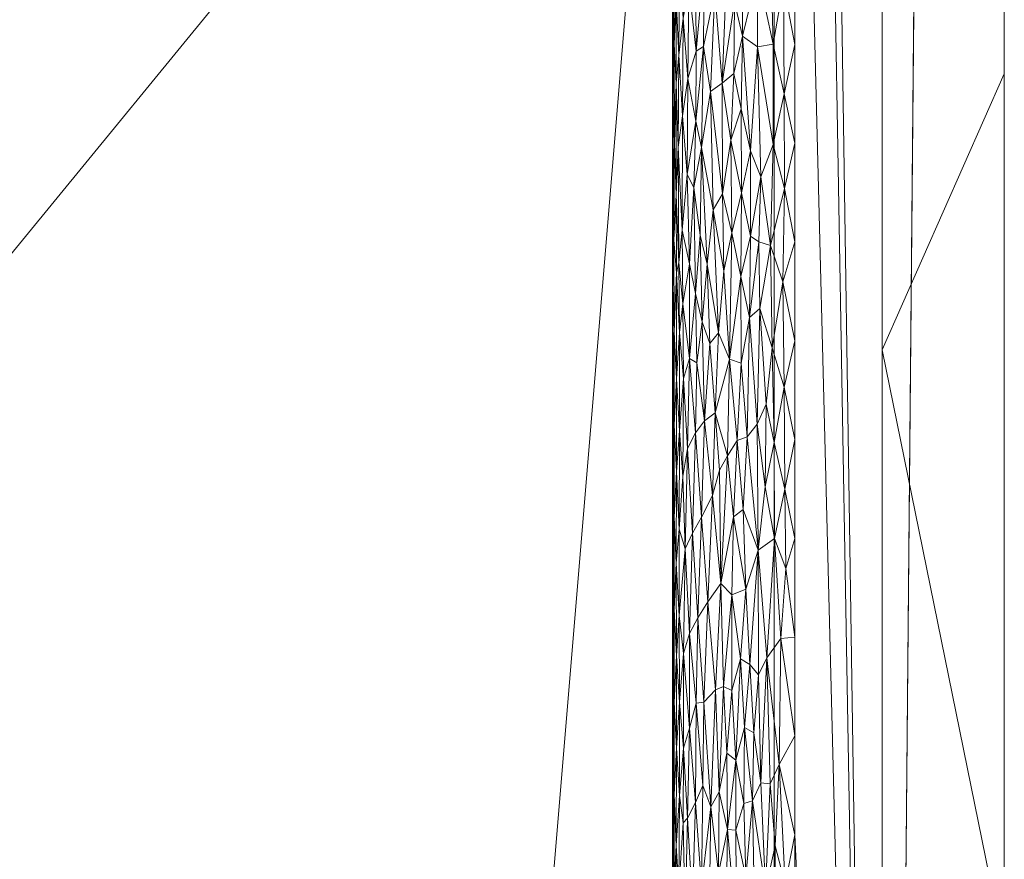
# Model space of a CAD drawing. Header units: millimetres. Extents: x -300 to 300, y 0 to 450.
# Tile 187 of 256: x 284 to 300, y 50 to 64. Entities that reach past the tile are written whole.
import ezdxf

# ---------------------------------------------------------------- set-up
doc = ezdxf.new("R2010")
doc.units = ezdxf.units.MM
doc.layers.add('A-GENM', color=13, linetype='Continuous')

# ---------------------------------------------------------------- blocks, each defined once
blk = doc.blocks.new('MODEL_CCAS0420-1080410R0 - MODEL_CCAS0420-1080410R0-453240-Preview')
at = {"layer": 'A-GENM', "lineweight": 9}
mesh = blk.add_polyface(dxfattribs=at)
corners = [(-296.159, -20, -110), (-295.657, -15.55, -110), (-294.177, -11.323, -110), (-291.793, -7.531, -110), (-288.625, -4.364, -110), (-284.831, -1.981, -110), (-280.602, -0.502, -110), (-276.147, 0, -110), (276.147, 0, -110), (280.596, -0.501, -110), (284.825, -1.978, -110), (288.619, -4.359, -110), (291.788, -7.525, -110), (294.174, -11.316, -110), (295.656, -15.545, -110), (296.159, -20, -110), (296.159, -426.171, -110), (295.658, -430.617, -110), (294.182, -434.842, -110), (291.802, -438.632, -110), (288.638, -441.797, -110), (284.848, -444.179, -110), (280.622, -445.657, -110), (276.171, -446.159, -110), (-276.171, -446.159, -110), (-280.617, -445.658, -110), (-284.842, -444.182, -110), (-288.632, -441.802, -110), (-291.797, -438.638, -110), (-294.179, -434.848, -110), (-295.657, -430.622, -110), (-296.159, -426.171, -110)]
mesh.append_faces([[corners[k] for k in face] for face in [(15, 12, 13, 14)]], dxfattribs={"vtx0": -1})
mesh.append_faces([[corners[k] for k in face] for face in [(16, 8, 15)]], dxfattribs={"vtx0": -1, "vtx1": -1})
mesh.append_faces([[corners[k] for k in face] for face in [(24, 31, 7, 8)]], dxfattribs={"vtx0": -1, "vtx1": -1, "vtx3": -1})
mesh.append_faces([[corners[k] for k in face] for face in [(31, 24, 25, 30), (18, 21, 22, 17), (17, 22, 23, 16)]], dxfattribs={"vtx0": -1, "vtx2": -1})
mesh.append_faces([[corners[k] for k in face] for face in [(0, 3, 4, 5), (0, 5, 6, 7)]], dxfattribs={"vtx0": -1, "vtx3": -1})
mesh.append_faces([[corners[k] for k in face] for face in [(28, 29, 27)]], dxfattribs={"vtx1": -1})
mesh.append_faces([[corners[k] for k in face] for face in [(25, 26, 30), (11, 12, 15, 10), (9, 10, 15, 8), (31, 0, 7)]], dxfattribs={"vtx1": -1, "vtx2": -1})
mesh.append_faces([[corners[k] for k in face] for face in [(23, 24, 8, 16)]], dxfattribs={"vtx1": -1, "vtx2": -1, "vtx3": -1})
mesh.append_faces([[corners[k] for k in face] for face in [(26, 27, 29, 30)]], dxfattribs={"vtx1": -1, "vtx3": -1})
mesh.append_faces([[corners[k] for k in face] for face in [(19, 20, 21, 18)]], dxfattribs={"vtx2": -1})
mesh.append_faces([[corners[k] for k in face] for face in [(0, 1, 2, 3)]], dxfattribs={"vtx3": -1})
mesh = blk.add_polyface(dxfattribs=at)
corners = [(-279.918, -2), (-292.651, -7.27), (-297.929, -20), (-297.929, -224.97), (-297.929, -429.94), (-292.661, -442.661), (-279.94, -447.929), (0, -447.929), (279.94, -447.929), (292.661, -442.661), (297.929, -429.94), (297.929, -224.97), (297.929, -20), (292.651, -7.27), (279.918, -2), (0, -2), (0, -3.5), (13.257, -3.5), (26.515, -3.5), (39.772, -3.5), (53.029, -3.5), (66.287, -3.5), (79.544, -3.5), (92.801, -3.5), (106.059, -3.5), (119.316, -3.5), (132.573, -3.5), (145.831, -3.5), (159.088, -3.5), (172.345, -3.5), (185.603, -3.5), (198.86, -3.5), (212.117, -3.5), (225.375, -3.5), (238.632, -3.5), (251.889, -3.5), (265.147, -3.5), (278.404, -3.5), (291.028, -7.487), (296.497, -19.511), (296.5, -32.769), (296.5, -46.026), (296.5, -59.283), (296.5, -72.541), (296.5, -85.798), (296.5, -99.055), (296.5, -112.313), (296.5, -125.57), (296.5, -138.827), (296.5, -152.085), (296.5, -165.342), (296.5, -178.599), (296.5, -191.857), (296.5, -205.114), (296.5, -218.371), (296.5, -231.629), (296.5, -244.886), (296.5, -258.143), (296.499, -271.401), (296.499, -284.658), (296.499, -297.915), (296.499, -311.173), (296.499, -324.43), (296.499, -337.687), (296.5, -350.945), (296.5, -364.202), (296.5, -377.459), (296.5, -390.717), (296.5, -403.974), (296.5, -417.231), (296.497, -430.489), (291.028, -442.513), (278.404, -446.5), (265.147, -446.5), (251.889, -446.5), (238.632, -446.5), (225.375, -446.5), (212.117, -446.5), (198.86, -446.5), (185.603, -446.5), (172.345, -446.5), (159.088, -446.5), (145.831, -446.5), (132.573, -446.5), (119.316, -446.5), (106.059, -446.5), (92.801, -446.5), (79.544, -446.5), (66.287, -446.5), (53.029, -446.5), (39.772, -446.5), (26.515, -446.5), (13.257, -446.5), (0, -446.5), (-12.926, -446.5), (-25.852, -446.5), (-38.777, -446.5), (-51.703, -446.5), (-64.629, -446.5), (-77.555, -446.5), (-90.48, -446.5), (-103.406, -446.5), (-116.332, -446.5), (-129.258, -446.5), (-142.183, -446.5), (-155.109, -446.5), (-168.035, -446.5), (-180.961, -446.5), (-193.887, -446.5), (-206.812, -446.5), (-219.738, -446.5), (-232.664, -446.5), (-245.59, -446.5), (-258.515, -446.5), (-271.441, -446.5), (-284.356, -445.968), (-294.544, -438.124), (-296.5, -425.35), (-296.5, -412.424), (-296.5, -399.498), (-296.5, -386.572), (-296.5, -373.646), (-296.5, -360.721), (-296.5, -347.795), (-296.499, -334.869), (-296.499, -321.943), (-296.499, -309.018), (-296.499, -296.092), (-296.499, -283.166), (-296.499, -270.24), (-296.5, -257.315), (-296.5, -244.389), (-296.5, -231.463), (-296.5, -218.537), (-296.5, -205.611), (-296.5, -192.686), (-296.5, -179.76), (-296.5, -166.834), (-296.5, -153.908), (-296.5, -140.983), (-296.5, -128.057), (-296.5, -115.131), (-296.5, -102.205), (-296.5, -89.28), (-296.5, -76.354), (-296.5, -63.428), (-296.5, -50.502), (-296.5, -37.576), (-296.5, -24.651), (-294.544, -11.876), (-284.356, -4.032), (-271.441, -3.5), (-258.515, -3.5), (-245.59, -3.5), (-232.664, -3.5), (-219.738, -3.5), (-206.812, -3.5), (-193.887, -3.5), (-180.961, -3.5), (-168.035, -3.5), (-155.109, -3.5), (-142.183, -3.5), (-129.258, -3.5), (-116.332, -3.5), (-103.406, -3.5), (-90.48, -3.5), (-77.555, -3.5), (-64.629, -3.5), (-51.703, -3.5), (-38.777, -3.5), (-25.852, -3.5), (-12.926, -3.5), (-294.538, -438.129), (-294.547, -438.108)]
mesh.append_faces([[corners[k] for k in face] for face in [(116, 172, 173)]])
mesh.append_faces([[corners[k] for k in face] for face in [(118, 4, 117), (6, 115, 5), (115, 6, 114), (7, 104, 6), (1, 150, 0), (151, 0, 150)]], dxfattribs={"vtx0": -1, "vtx1": -1})
mesh.append_faces([[corners[k] for k in face] for face in [(4, 124, 125), (7, 99, 100), (2, 148, 149), (149, 1, 2), (2, 141, 142), (0, 151, 152), (0, 160, 161, 15), (15, 165, 166), (15, 170, 171), (8, 81, 82, 7), (8, 72, 73), (11, 61, 62, 10), (12, 46, 47, 11), (38, 13, 14, 37), (13, 38, 39, 12)]], dxfattribs={"vtx0": -1, "vtx2": -1})
mesh.append_faces([[corners[k] for k in face] for face in [(4, 118, 119, 120), (4, 120, 121, 122), (3, 128, 129, 130), (3, 130, 131, 132), (3, 138, 139, 140), (0, 154, 155, 156), (0, 156, 157, 158), (15, 161, 162, 163), (15, 163, 164, 165), (8, 73, 74, 75), (7, 86, 87, 88), (7, 83, 84, 85), (10, 68, 69, 70), (11, 55, 56, 57), (14, 28, 29, 30), (14, 32, 33, 34), (15, 19, 20, 21), (12, 44, 45, 46), (11, 49, 50, 51), (11, 47, 48, 49), (12, 39, 40, 41)]], dxfattribs={"vtx0": -1, "vtx3": -1})
mesh.append_faces([[corners[k] for k in face] for face in [(123, 124, 4, 122), (127, 128, 3, 126), (113, 114, 6, 112), (111, 112, 6, 110), (109, 110, 6, 108), (107, 108, 6, 106), (96, 97, 7, 95), (105, 106, 6, 104), (103, 104, 7, 102), (101, 102, 7, 100), (98, 99, 7, 97), (94, 95, 7, 93), (135, 136, 3, 134), (137, 138, 3, 136), (133, 134, 3, 132), (145, 146, 2, 144), (147, 148, 2, 146), (143, 144, 2, 142), (149, 150, 1), (153, 154, 0, 152), (159, 160, 0, 158), (169, 170, 15, 168), (167, 168, 15, 166), (78, 79, 8, 77), (80, 81, 8, 79), (76, 77, 8, 75), (91, 92, 7, 90), (89, 90, 7, 88), (85, 86, 7), (82, 83, 7), (67, 68, 10, 66), (65, 66, 10, 64), (60, 61, 11, 59), (58, 59, 11, 57), (63, 64, 10, 62), (54, 55, 11, 53), (26, 27, 15, 25), (31, 32, 14, 30), (16, 17, 15, 171), (18, 19, 15, 17), (24, 25, 15, 23), (22, 23, 15, 21), (34, 35, 14), (52, 53, 11, 51), (36, 37, 14, 35), (42, 43, 12, 41), (43, 44, 12), (92, 93, 7)]], dxfattribs={"vtx1": -1, "vtx2": -1})
mesh.append_faces([[corners[k] for k in face] for face in [(3, 4, 125, 126), (2, 3, 140, 141), (71, 72, 8, 9), (70, 71, 9, 10), (27, 28, 14, 15)]], dxfattribs={"vtx1": -1, "vtx3": -1})
mesh.append_faces([[corners[k] for k in face] for face in [(4, 173, 117), (115, 172, 5)]], dxfattribs={"vtx2": -1})
mesh = blk.add_polyface(dxfattribs=at)
corners = [(0, -113.079, -5), (74.359, -113.079, -5), (148.718, -113.079, -5), (223.077, -113.079, -5), (294.5, -132.968, -5), (294.499, -81.318, -5), (294.499, -29.667, -5), (258.762, -5.5, -5), (206.609, -5.5, -5), (154.956, -5.5, -5), (103.303, -5.5, -5), (51.652, -5.5, -5), (0, -5.5, -5), (-59.752, -5.5, -5), (-119.504, -5.5, -5), (-179.256, -5.5, -5), (-239.009, -5.5, -5), (-294.499, -25.775, -5), (-289.1, -8.453, -5), (-294.499, -73.214, -5), (-294.5, -132.968, -5), (-275.116, -113.088, -5), (-244.547, -113.079, -5), (-213.979, -113.079, -5), (-183.41, -113.079, -5), (-152.842, -113.079, -5), (-122.274, -113.079, -5), (-91.705, -113.079, -5), (-61.137, -113.079, -5), (-30.568, -113.079, -5), (-119.5, -65, -5), (-114.374, -52.626, -5), (-102, -47.5, -5), (-89.626, -52.626, -5), (-84.5, -65, -5), (-89.626, -77.374, -5), (-102, -82.5, -5), (-114.374, -77.374, -5), (17.5, -65, -5), (12.374, -77.374, -5), (0, -82.5, -5), (-12.374, -77.374, -5), (-17.5, -65, -5), (-12.374, -52.626, -5), (0, -47.5, -5), (12.374, -52.626, -5), (119.5, -65, -5), (114.374, -77.374, -5), (102, -82.5, -5), (89.626, -77.374, -5), (84.5, -65, -5), (89.626, -52.626, -5), (102, -47.5, -5), (114.374, -52.626, -5), (-290.42, -24.284, -5)]
mesh.append_faces([[corners[k] for k in face] for face in [(18, 17, 54)]])
mesh.append_faces([[corners[k] for k in face] for face in [(32, 14, 31), (42, 29, 41), (50, 1, 49), (8, 3, 7), (53, 10, 52)]], dxfattribs={"vtx0": -1, "vtx1": -1})
mesh.append_faces([[corners[k] for k in face] for face in [(13, 34, 42, 43)]], dxfattribs={"vtx0": -1, "vtx1": -1, "vtx3": -1})
mesh.append_faces([[corners[k] for k in face] for face in [(30, 24, 25, 37), (16, 22, 23, 15), (35, 27, 28, 34), (37, 25, 26, 36), (36, 26, 27, 35), (31, 14, 15, 30), (13, 33, 34), (0, 40, 41, 29), (11, 50, 51, 10), (12, 44, 45, 11), (10, 51, 52)]], dxfattribs={"vtx0": -1, "vtx2": -1})
mesh.append_faces([[corners[k] for k in face] for face in [(19, 21, 22, 16), (15, 23, 24, 30), (11, 45, 38, 50)]], dxfattribs={"vtx0": -1, "vtx2": -1, "vtx3": -1})
mesh.append_faces([[corners[k] for k in face] for face in [(20, 21, 19)]], dxfattribs={"vtx1": -1})
mesh.append_faces([[corners[k] for k in face] for face in [(47, 48, 2)]], dxfattribs={"vtx1": -1, "vtx2": -1})
mesh.append_faces([[corners[k] for k in face] for face in [(28, 29, 42, 34), (38, 39, 1, 50), (46, 47, 2, 9)]], dxfattribs={"vtx1": -1, "vtx2": -1, "vtx3": -1})
mesh.append_faces([[corners[k] for k in face] for face in [(13, 14, 32, 33), (12, 13, 43, 44), (39, 40, 0, 1), (48, 49, 1, 2), (2, 3, 8, 9), (53, 46, 9, 10)]], dxfattribs={"vtx1": -1, "vtx3": -1})
mesh.append_faces([[corners[k] for k in face] for face in [(16, 54, 19), (5, 6, 7)]], dxfattribs={"vtx2": -1})
mesh.append_faces([[corners[k] for k in face] for face in [(3, 4, 5, 7)]], dxfattribs={"vtx2": -1, "vtx3": -1})
mesh = blk.add_polyface(dxfattribs=at)
corners = [(-294.5, -116.161, -2), (-294.5, -114.295, -5), (-294.5, -110.115, -2), (-294.499, -25.775, -5), (-291.031, -24.508, -5), (-294.499, -25.461, -2), (-294.5, -31.509, -2), (-294.5, -37.556, -2), (-294.499, -31.705, -5), (-294.5, -61.742, -2), (-294.5, -67.787, -2), (-294.499, -67.284, -5), (-294.499, -61.354, -5), (-284.095, -21.973, -5), (-280.627, -20.706, -5), (-291.997, -14.093, -2), (-287.563, -23.24, -5), (-294.499, -19.412, -2), (-294.499, -49.494, -5), (-294.499, -43.565, -5), (-294.5, -43.602, -2), (-294.5, -49.649, -2), (-273.69, -18.172, -5), (-283.82, -7.137, -2), (-277.159, -19.439, -5), (-294.499, -37.635, -5), (-294.5, -85.928, -2), (-294.499, -84.418, -5), (-294.5, -79.881, -2), (-294.5, -55.697, -2), (-294.499, -55.424, -5), (-294.499, -76.949, -5), (-294.5, -73.834, -2), (-294.5, -104.068, -2), (-294.5, -103.091, -5), (-294.5, -99.357, -5), (-294.499, -73.214, -5), (-294.5, -106.826, -5), (-294.5, -121.764, -5), (-294.5, -118.03, -5), (-294.5, -122.208, -2), (-294.5, -125.499, -5), (-294.5, -110.56, -5), (-294.5, -91.975, -2), (-294.5, -95.622, -5), (-294.499, -91.887, -5), (-294.499, -88.153, -5), (-294.5, -98.021, -2), (-289.496, -8.773, -2), (-294.499, -80.683, -5), (-294.5, -128.254, -2)]
mesh.append_faces([[corners[k] for k in face] for face in [(0, 1, 2), (22, 23, 24), (26, 27, 28), (28, 31, 32), (36, 32, 31), (33, 35, 47), (18, 21, 30), (47, 44, 43), (50, 41, 40)]], dxfattribs={"vtx0": -1, "vtx1": -1})
mesh.append_faces([[corners[k] for k in face] for face in [(3, 5, 6), (4, 17, 5), (25, 7, 20, 19), (29, 12, 30, 21), (33, 34, 35), (37, 33, 2), (48, 14, 24), (7, 25, 8), (12, 29, 9), (0, 39, 1)]], dxfattribs={"vtx0": -1, "vtx2": -1})
mesh.append_faces([[corners[k] for k in face] for face in [(43, 44, 45, 46)]], dxfattribs={"vtx0": -1, "vtx3": -1})
mesh.append_faces([[corners[k] for k in face] for face in [(3, 4, 5), (13, 14, 15, 16), (38, 39, 40, 41), (42, 37, 2, 1), (37, 34, 33), (15, 17, 16), (0, 40, 39), (35, 44, 47), (4, 16, 17), (49, 31, 28, 27)]], dxfattribs={"vtx1": -1, "vtx2": -1})
mesh.append_faces([[corners[k] for k in face] for face in [(6, 7, 8, 3), (9, 10, 11, 12), (18, 19, 20, 21), (36, 11, 10, 32), (26, 43, 46, 27)]], dxfattribs={"vtx1": -1, "vtx3": -1})
mesh = blk.add_polyface(dxfattribs=at)
corners = [(-299.928, -20, -2.07), (-298.043, -20, -56.035), (-296.159, -20, -110), (-296.159, -426.171, -110), (-298.043, -428.055, -56.035), (-299.928, -429.94, -2.07), (-299.928, -224.97, -2.07)]
mesh.append_faces([[corners[k] for k in face] for face in [(6, 1, 2, 3)]], dxfattribs={"vtx0": -1, "vtx3": -1})
mesh.append_faces([[corners[k] for k in face] for face in [(3, 4, 6)]], dxfattribs={"vtx1": -1, "vtx2": -1})
mesh.append_faces([[corners[k] for k in face] for face in [(4, 5, 6), (6, 0, 1)]], dxfattribs={"vtx2": -1})
mesh = blk.add_polyface(dxfattribs=at)
corners = [(-299.928, -20, -2.07), (-299.928, -224.97, -2.07), (-299.928, -429.94, -2.07), (-299.368, -429.94, -0.611), (-297.929, -429.94), (-297.929, -224.97), (-297.929, -20), (-299.368, -20, -0.611), (-299.928, -315.406, -2.07), (-297.929, -327.455), (-297.929, -372.673), (-297.929, -276.212), (-299.928, -372.673, -2.07), (-299.928, -344.039, -2.07), (-299.928, -270.188, -2.07), (-299.928, -329.722, -2.07), (-299.928, -134.534, -2.07), (-297.929, -122.485), (-297.929, -173.727), (-297.929, -199.349), (-299.928, -77.267, -2.07), (-299.928, -179.752, -2.07), (-299.928, -105.901, -2.07), (-297.929, -71.242), (-297.929, -96.864), (-297.929, -401.306), (-299.928, -401.306, -2.07), (-299.928, -386.99, -2.07), (-299.928, -48.634, -2.07), (-297.929, -45.621), (-297.929, -58.432), (-297.929, -415.623), (-299.928, -34.317, -2.07), (-299.928, -415.623, -2.07), (-297.929, -34.317), (-299.928, -247.579, -2.07), (-297.929, -250.591), (-297.929, -263.402), (-297.929, -301.834), (-297.929, -148.106), (-299.928, -292.797, -2.07), (-299.928, -157.143, -2.07), (-297.929, -350.064), (-299.928, -202.361, -2.07), (-297.929, -212.159), (-299.928, -191.057, -2.07), (-299.928, -120.217, -2.07), (-299.928, -91.584, -2.07), (-297.929, -386.99), (-299.928, -62.95, -2.07), (-297.929, -237.781), (-297.929, -314.644), (-297.929, -135.296), (-297.929, -289.023), (-297.929, -160.917), (-299.928, -358.356, -2.07), (-297.929, -186.538), (-297.929, -109.674), (-297.929, -84.053)]
mesh.append_faces([[corners[k] for k in face] for face in [(35, 50, 1), (45, 56, 21), (41, 39, 16)]], dxfattribs={"vtx0": -1, "vtx1": -1})
mesh.append_faces([[corners[k] for k in face] for face in [(31, 33, 3), (32, 34, 7)]], dxfattribs={"vtx0": -1, "vtx1": -1, "vtx2": -1})
mesh.append_faces([[corners[k] for k in face] for face in [(18, 41, 21, 56), (14, 11, 37, 35), (28, 30, 29, 32), (32, 29, 34), (40, 53, 11, 14), (30, 28, 49)]], dxfattribs={"vtx0": -1, "vtx2": -1})
mesh.append_faces([[corners[k] for k in face] for face in [(16, 39, 52, 17), (9, 8, 15, 13), (1, 50, 5, 44), (35, 37, 36, 50)]], dxfattribs={"vtx0": -1, "vtx3": -1})
mesh.append_faces([[corners[k] for k in face] for face in [(54, 39, 41, 18), (51, 38, 8, 9)]], dxfattribs={"vtx1": -1, "vtx2": -1})
mesh.append_faces([[corners[k] for k in face] for face in [(47, 22, 24, 58), (10, 42, 55, 12), (43, 1, 44, 19), (46, 16, 17, 57), (22, 46, 57, 24), (20, 47, 58, 23), (49, 20, 23, 30), (27, 26, 25, 48), (12, 27, 48, 10), (26, 33, 31, 25), (40, 8, 38, 53), (42, 9, 13, 55), (45, 43, 19, 56)]], dxfattribs={"vtx1": -1, "vtx3": -1})
mesh.append_faces([[corners[k] for k in face] for face in [(34, 6, 7), (3, 4, 31), (33, 2, 3), (7, 0, 32)]], dxfattribs={"vtx2": -1})
mesh = blk.add_polyface(dxfattribs=at)
corners = [(-294.824, -49.386, -0.909), (-294.97, -49.649, -0.711), (-294.875, -51.029, -0.834), (-295.7, -49.807, -0.174), (-295.547, -48.907, -0.248), (-295.702, -48.569, -0.173), (-294.527, -51.16, -1.674), (-294.506, -50.404, -1.839), (-294.526, -49.69, -1.677), (-294.558, -50.326, -1.52), (-294.612, -51.142, -1.339), (-294.561, -51.916, -1.508), (-295.105, -49.454, -0.567), (-295.253, -49.875, -0.439), (-295.124, -50.958, -0.549), (-294.557, -48.935, -1.524), (-294.506, -48.934, -1.842), (-294.5, -49.649, -2), (-294.5, -51.16, -2), (-294.67, -50.697, -1.194), (-294.603, -49.626, -1.366), (-294.703, -49.122, -1.122), (-294.745, -50.772, -1.041), (-294.993, -51.306, -0.684), (-294.68, -51.916, -1.17), (-295.664, -51.013, -0.19), (-295.536, -51.721, -0.254), (-295.534, -50.577, -0.255), (-295.263, -51.203, -0.431), (-296.176, -48.886, -0.029), (-296.177, -50.32, -0.029), (-296.018, -49.609, -0.064), (-295.398, -50.588, -0.336), (-295.371, -48.833, -0.353), (-296.34, -49.694, -0.007), (-295.211, -48.464, -0.472), (-295.806, -51.058, -0.131), (-295.841, -49.26, -0.119), (-296.5, -50.502), (-296.5, -48.886), (-296.244, -51.653, -0.019), (-296.098, -51.336, -0.045), (-295.945, -51.349, -0.084)]
mesh.append_faces([[corners[k] for k in face] for face in [(17, 7, 18), (38, 34, 39)]], dxfattribs={"vtx0": -1, "vtx1": -1})
mesh.append_faces([[corners[k] for k in face] for face in [(0, 1, 2), (3, 4, 5), (6, 7, 8), (9, 10, 11), (12, 13, 14), (15, 9, 8), (16, 7, 17), (19, 20, 21), (22, 0, 2), (23, 1, 14), (21, 0, 22), (19, 22, 24), (25, 26, 27), (28, 14, 13), (16, 8, 7), (9, 15, 20), (9, 20, 10), (6, 8, 9), (29, 30, 31), (32, 13, 33), (34, 30, 29), (13, 12, 35), (14, 1, 12), (13, 32, 28), (32, 33, 4), (32, 27, 26), (3, 36, 25), (31, 36, 37), (32, 4, 27), (3, 27, 4), (38, 40, 34), (30, 34, 40), (40, 41, 30), (42, 36, 31), (31, 30, 41), (31, 41, 42), (20, 19, 10), (21, 22, 19), (1, 23, 2), (3, 5, 37), (36, 3, 37), (3, 25, 27)]], dxfattribs={"vtx0": -1, "vtx1": -1, "vtx2": -1})
mesh = blk.add_polyface(dxfattribs=at)
corners = [(-295.011, -52.672, -0.664), (-295.124, -50.958, -0.549), (-295.203, -52.874, -0.479), (-294.679, -53.464, -1.173), (-294.611, -52.672, -1.341), (-294.68, -51.916, -1.17), (-294.875, -51.029, -0.834), (-294.778, -52.247, -0.984), (-294.745, -50.772, -1.041), (-294.612, -51.142, -1.339), (-295.334, -52.927, -0.379), (-295.263, -51.203, -0.431), (-295.536, -51.721, -0.254), (-295.675, -52.257, -0.185), (-295.609, -53.379, -0.216), (-294.506, -53.428, -1.839), (-294.506, -51.916, -1.839), (-294.527, -52.672, -1.674), (-294.561, -51.916, -1.508), (-294.561, -53.428, -1.508), (-296.5, -52.118), (-296.272, -53.713, -0.015), (-296.244, -51.653, -0.019), (-294.506, -50.404, -1.839), (-294.527, -51.16, -1.674), (-294.558, -50.326, -1.52), (-294.67, -50.697, -1.194), (-294.5, -52.672, -2), (-294.5, -51.16, -2), (-294.993, -51.306, -0.684), (-294.884, -52.653, -0.821), (-294.776, -53.795, -0.986), (-295.386, -51.839, -0.343), (-295.945, -51.349, -0.084), (-295.829, -52.171, -0.123), (-295.806, -51.058, -0.131), (-295.763, -53.284, -0.148), (-295.471, -52.864, -0.29), (-295.903, -53.118, -0.097), (-296.098, -51.336, -0.045), (-296.041, -53.397, -0.058), (-296.5, -50.502), (-295.398, -50.588, -0.336), (-295.664, -51.013, -0.19)]
mesh.append_faces([[corners[k] for k in face] for face in [(0, 1, 2), (3, 4, 5), (6, 7, 8), (5, 4, 9), (10, 2, 11), (12, 13, 14), (15, 16, 17), (18, 19, 17), (18, 9, 4), (20, 21, 22), (16, 23, 24), (24, 17, 16), (18, 17, 24), (18, 24, 25), (18, 4, 19), (9, 26, 5), (7, 5, 8), (5, 7, 3), (23, 16, 28), (6, 29, 30), (30, 31, 7), (0, 29, 1), (32, 10, 11), (33, 34, 35), (13, 34, 36), (32, 12, 37), (36, 34, 38), (12, 14, 37), (33, 39, 40), (32, 11, 42), (2, 1, 11), (32, 37, 10), (42, 12, 32), (13, 12, 43), (35, 34, 13), (35, 13, 43), (38, 33, 40), (33, 38, 34), (22, 21, 40), (40, 39, 22), (6, 30, 7), (30, 29, 0)]], dxfattribs={"vtx0": -1, "vtx1": -1, "vtx2": -1})
mesh.append_faces([[corners[k] for k in face] for face in [(22, 41, 20)]], dxfattribs={"vtx0": -1, "vtx2": -1})
mesh.append_faces([[corners[k] for k in face] for face in [(27, 28, 16)]], dxfattribs={"vtx1": -1, "vtx2": -1})
mesh = blk.add_polyface(dxfattribs=at)
corners = [(-294.561, -53.428, -1.508), (-294.527, -54.184, -1.674), (-294.527, -52.672, -1.674), (-296.5, -53.734), (-296.5, -55.349), (-296.351, -54.858, -0.006), (-294.679, -53.464, -1.173), (-294.776, -53.795, -0.986), (-294.704, -55.178, -1.12), (-294.778, -52.247, -0.984), (-294.97, -55.695, -0.711), (-294.913, -54.052, -0.783), (-295.074, -54.313, -0.597), (-295.288, -54.613, -0.412), (-295.203, -52.874, -0.479), (-296.272, -53.713, -0.015), (-296.165, -55.349, -0.031), (-294.5, -54.184, -2), (-294.506, -53.428, -1.839), (-294.506, -54.939, -1.839), (-296.041, -53.397, -0.058), (-295.903, -53.118, -0.097), (-295.902, -55.155, -0.098), (-295.763, -53.284, -0.148), (-294.526, -55.699, -1.675), (-294.5, -52.672, -2), (-294.506, -51.916, -1.839), (-294.558, -54.943, -1.521), (-294.5, -55.695, -2), (-294.609, -54.086, -1.348), (-294.611, -52.672, -1.341), (-294.824, -55.435, -0.909), (-294.607, -55.501, -1.355), (-294.884, -52.653, -0.821), (-295.011, -52.672, -0.664), (-295.153, -56.052, -0.522), (-295.471, -52.864, -0.29), (-295.609, -53.379, -0.216), (-295.468, -54.427, -0.293), (-295.495, -55.703, -0.277), (-296.5, -52.118), (-295.675, -52.257, -0.185), (-295.697, -54.521, -0.175), (-295.334, -52.927, -0.379)]
mesh.append_faces([[corners[k] for k in face] for face in [(17, 19, 28)]], dxfattribs={"vtx0": -1, "vtx1": -1})
mesh.append_faces([[corners[k] for k in face] for face in [(0, 1, 2), (6, 7, 8), (9, 7, 6), (10, 11, 12), (13, 12, 14), (15, 5, 16), (17, 18, 19), (2, 1, 18), (20, 15, 16), (21, 22, 23), (19, 1, 24), (27, 24, 1), (19, 18, 1), (29, 0, 30), (0, 29, 27), (7, 31, 8), (29, 32, 27), (29, 8, 32), (11, 33, 34), (11, 31, 7), (11, 34, 12), (14, 12, 34), (35, 12, 13), (36, 37, 38), (38, 39, 13), (22, 20, 16), (0, 27, 1), (30, 6, 29), (8, 29, 6), (41, 23, 37), (23, 42, 37), (38, 13, 43), (42, 38, 37), (38, 42, 39), (22, 42, 23), (38, 43, 36), (13, 14, 43), (22, 21, 20), (3, 5, 15), (7, 33, 11)]], dxfattribs={"vtx0": -1, "vtx1": -1, "vtx2": -1})
mesh.append_faces([[corners[k] for k in face] for face in [(18, 17, 25, 26)]], dxfattribs={"vtx0": -1, "vtx2": -1, "vtx3": -1})
mesh.append_faces([[corners[k] for k in face] for face in [(3, 4, 5), (40, 3, 15)]], dxfattribs={"vtx1": -1, "vtx2": -1})
mesh = blk.add_polyface(dxfattribs=at)
corners = [(-294.704, -55.178, -1.12), (-294.824, -55.435, -0.909), (-294.745, -56.818, -1.041), (-294.913, -54.052, -0.783), (-294.97, -55.695, -0.711), (-294.875, -57.075, -0.834), (-296.03, -57.545, -0.061), (-296.014, -56.192, -0.065), (-296.161, -56.918, -0.032), (-295.153, -56.052, -0.522), (-295.074, -54.313, -0.597), (-295.397, -56.701, -0.336), (-295.269, -56.465, -0.427), (-295.288, -54.613, -0.412), (-294.561, -56.439, -1.507), (-294.527, -57.207, -1.674), (-294.526, -55.699, -1.675), (-294.558, -54.943, -1.521), (-294.5, -57.207, -2), (-294.5, -55.695, -2), (-294.506, -56.451, -1.839), (-294.669, -56.359, -1.195), (-294.607, -55.501, -1.355), (-294.614, -57.106, -1.333), (-294.68, -57.964, -1.17), (-294.506, -54.939, -1.839), (-295.495, -55.703, -0.277), (-295.558, -56.949, -0.242), (-295.023, -57.274, -0.651), (-296.165, -55.349, -0.031), (-295.72, -57.011, -0.166), (-295.902, -55.155, -0.098), (-295.883, -57.216, -0.104), (-295.653, -55.819, -0.195), (-295.697, -54.521, -0.175), (-295.196, -57.402, -0.485), (-296.5, -55.349), (-296.335, -56.157, -0.008), (-296.351, -54.858, -0.006), (-296.323, -57.822, -0.009), (-296.5, -56.965)]
mesh.append_faces([[corners[k] for k in face] for face in [(0, 1, 2), (3, 4, 1), (2, 1, 5), (6, 7, 8), (9, 4, 10), (11, 12, 13), (14, 15, 16), (14, 16, 17), (21, 22, 0), (23, 21, 24), (15, 20, 16), (23, 14, 22), (25, 16, 20), (20, 19, 25), (21, 0, 2), (1, 4, 5), (11, 26, 27), (28, 5, 4), (4, 9, 28), (14, 17, 22), (7, 29, 8), (30, 31, 32), (31, 33, 34), (34, 33, 26), (35, 28, 9), (12, 35, 9), (36, 37, 38), (39, 37, 40), (8, 29, 37), (39, 8, 37), (29, 38, 37), (13, 12, 9), (11, 35, 12), (24, 21, 2), (22, 21, 23), (30, 27, 33), (31, 30, 33), (27, 26, 33), (13, 26, 11), (7, 32, 31), (32, 7, 6), (29, 7, 31)]], dxfattribs={"vtx0": -1, "vtx1": -1, "vtx2": -1})
mesh.append_faces([[corners[k] for k in face] for face in [(37, 36, 40)]], dxfattribs={"vtx0": -1, "vtx2": -1})
mesh.append_faces([[corners[k] for k in face] for face in [(18, 19, 20)]], dxfattribs={"vtx1": -1, "vtx2": -1})
mesh = blk.add_polyface(dxfattribs=at)
corners = [(-294.562, -59.692, -1.507), (-294.561, -57.959, -1.507), (-294.611, -58.719, -1.341), (-295.429, -58.282, -0.316), (-295.252, -58.712, -0.439), (-295.196, -57.402, -0.485), (-294.68, -57.964, -1.17), (-294.614, -57.106, -1.333), (-294.506, -57.967, -1.839), (-294.5, -57.207, -2), (-294.506, -56.451, -1.839), (-296.323, -57.822, -0.009), (-296.301, -59.548, -0.011), (-296.129, -58.466, -0.039), (-295.76, -58.96, -0.149), (-295.883, -57.216, -0.104), (-295.928, -59.109, -0.09), (-296.161, -56.918, -0.032), (-294.669, -59.183, -1.196), (-294.897, -58.219, -0.804), (-295.023, -57.274, -0.651), (-294.981, -58.892, -0.698), (-294.5, -58.719, -2), (-294.505, -59.474, -1.852), (-294.527, -58.727, -1.673), (-294.527, -57.207, -1.674), (-294.561, -56.439, -1.507), (-295.065, -59.834, -0.606), (-295.109, -58.538, -0.563), (-295.397, -56.701, -0.336), (-295.558, -56.949, -0.242), (-295.72, -57.011, -0.166), (-295.623, -58.213, -0.21), (-295.617, -59.632, -0.212), (-294.778, -58.293, -0.984), (-294.745, -56.818, -1.041), (-294.875, -57.075, -0.834), (-294.872, -59.352, -0.838), (-296.5, -58.581), (-296.03, -57.545, -0.061), (-296.5, -56.965), (-295.338, -59.727, -0.376)]
mesh.append_faces([[corners[k] for k in face] for face in [(0, 1, 2), (3, 4, 5), (6, 2, 7), (8, 9, 10), (1, 7, 2), (11, 12, 13), (14, 15, 16), (17, 11, 13), (18, 2, 6), (19, 20, 21), (22, 8, 23), (23, 8, 24), (8, 25, 24), (1, 24, 25), (24, 1, 0), (8, 10, 25), (25, 26, 1), (1, 26, 7), (4, 27, 28), (29, 3, 5), (30, 31, 32), (14, 33, 32), (34, 6, 35), (35, 36, 34), (37, 19, 21), (28, 5, 4), (19, 34, 36), (21, 20, 28), (20, 5, 28), (34, 19, 37), (20, 19, 36), (38, 12, 11), (39, 17, 13), (39, 16, 15), (34, 18, 6), (3, 30, 32), (31, 15, 14), (30, 3, 29), (3, 32, 33), (14, 32, 31), (3, 41, 4), (16, 39, 13)]], dxfattribs={"vtx0": -1, "vtx1": -1, "vtx2": -1})
mesh.append_faces([[corners[k] for k in face] for face in [(8, 22, 9), (11, 40, 38)]], dxfattribs={"vtx0": -1, "vtx2": -1})
mesh = blk.add_polyface(dxfattribs=at)
corners = [(-294.505, -59.474, -1.852), (-294.506, -61.076, -1.845), (-294.5, -60.23, -2), (-295.065, -59.834, -0.606), (-294.971, -61.742, -0.71), (-294.952, -60.307, -0.733), (-294.562, -59.692, -1.507), (-294.522, -60.23, -1.702), (-294.527, -58.727, -1.673), (-295.468, -60.345, -0.293), (-295.338, -59.727, -0.376), (-295.429, -58.282, -0.316), (-294.981, -58.892, -0.698), (-296.301, -59.548, -0.011), (-296.1, -60.139, -0.044), (-296.129, -58.466, -0.039), (-296.332, -61.074, -0.008), (-294.557, -60.969, -1.527), (-294.604, -59.861, -1.361), (-294.593, -61.746, -1.396), (-294.736, -61.302, -1.058), (-294.654, -60.388, -1.231), (-294.777, -59.841, -0.985), (-294.849, -61.086, -0.871), (-294.872, -59.352, -0.838), (-294.669, -59.183, -1.196), (-294.778, -58.293, -0.984), (-294.5, -58.719, -2), (-294.611, -58.719, -1.341), (-295.617, -59.632, -0.212), (-295.627, -61.001, -0.208), (-295.913, -60.198, -0.094), (-295.945, -61.265, -0.085), (-295.774, -60.294, -0.143), (-295.928, -59.109, -0.09), (-295.252, -58.712, -0.439), (-295.161, -60.725, -0.515), (-295.316, -60.982, -0.391), (-295.109, -58.538, -0.563), (-296.5, -58.581), (-296.5, -60.197), (-295.76, -58.96, -0.149), (-295.776, -61.687, -0.143)]
mesh.append_faces([[corners[k] for k in face] for face in [(27, 0, 2)]], dxfattribs={"vtx0": -1, "vtx1": -1})
mesh.append_faces([[corners[k] for k in face] for face in [(0, 1, 2), (3, 4, 5), (6, 7, 8), (9, 10, 11), (5, 12, 3), (7, 1, 0), (0, 8, 7), (13, 14, 15), (13, 16, 14), (17, 7, 6), (18, 19, 17), (20, 21, 22), (23, 20, 22), (5, 23, 24), (25, 26, 22), (18, 6, 28), (29, 30, 9), (12, 5, 24), (31, 32, 33), (25, 21, 18), (34, 15, 14), (24, 23, 22), (3, 35, 36), (37, 10, 9), (22, 26, 24), (3, 12, 38), (4, 3, 36), (32, 31, 14), (33, 29, 41), (40, 16, 13), (22, 21, 25), (25, 18, 28), (19, 18, 21), (18, 17, 6), (33, 42, 30), (11, 29, 9), (33, 30, 29), (41, 34, 31), (10, 36, 35), (36, 10, 37), (41, 31, 33), (14, 31, 34)]], dxfattribs={"vtx0": -1, "vtx1": -1, "vtx2": -1})
mesh.append_faces([[corners[k] for k in face] for face in [(13, 39, 40)]], dxfattribs={"vtx0": -1, "vtx2": -1})
mesh = blk.add_polyface(dxfattribs=at)
corners = [(-295.468, -60.345, -0.293), (-295.627, -61.001, -0.208), (-295.45, -61.86, -0.303), (-294.593, -61.746, -1.396), (-294.654, -60.388, -1.231), (-294.661, -62.263, -1.213), (-294.879, -62.173, -0.828), (-294.746, -62.871, -1.039), (-294.736, -61.302, -1.058), (-295.31, -62.793, -0.395), (-295.5, -62.954, -0.274), (-294.952, -60.307, -0.733), (-294.971, -61.742, -0.71), (-294.849, -61.086, -0.871), (-296.146, -61.789, -0.035), (-296.1, -60.139, -0.044), (-296.332, -61.074, -0.008), (-294.524, -63.434, -1.688), (-294.506, -62.498, -1.838), (-294.531, -61.82, -1.65), (-294.5, -61.742, -2), (-294.5, -63.253, -2), (-294.506, -61.076, -1.845), (-294.604, -63.251, -1.361), (-294.557, -62.797, -1.527), (-295.004, -63.394, -0.671), (-295.119, -62.658, -0.554), (-294.522, -60.23, -1.702), (-294.5, -60.23, -2), (-294.557, -60.969, -1.527), (-295.316, -60.982, -0.391), (-295.945, -61.265, -0.085), (-295.776, -61.687, -0.143), (-295.774, -60.294, -0.143), (-296.143, -63.432, -0.036), (-295.89, -63.387, -0.102), (-295.161, -60.725, -0.515), (-296.5, -61.812), (-296.324, -62.62, -0.009), (-296.5, -60.197), (-296.5, -63.428), (-295.624, -62.373, -0.209), (-295.646, -63.562, -0.199), (-294.883, -63.319, -0.823)]
mesh.append_faces([[corners[k] for k in face] for face in [(20, 18, 21)]], dxfattribs={"vtx0": -1, "vtx1": -1})
mesh.append_faces([[corners[k] for k in face] for face in [(0, 1, 2), (3, 4, 5), (6, 7, 8), (9, 2, 10), (11, 12, 13), (14, 15, 16), (17, 18, 19), (20, 22, 18), (18, 22, 19), (3, 23, 24), (17, 19, 24), (5, 23, 3), (8, 7, 5), (4, 8, 5), (13, 6, 8), (25, 12, 26), (6, 13, 12), (19, 22, 27), (29, 3, 24), (0, 2, 30), (31, 32, 33), (34, 35, 14), (36, 30, 26), (24, 19, 29), (36, 26, 12), (37, 38, 16), (31, 15, 14), (14, 35, 31), (34, 14, 38), (14, 16, 38), (35, 32, 31), (1, 32, 41), (32, 42, 41), (25, 6, 12), (7, 6, 43), (27, 29, 19), (1, 41, 2), (10, 2, 41), (9, 26, 30), (9, 30, 2)]], dxfattribs={"vtx0": -1, "vtx1": -1, "vtx2": -1})
mesh.append_faces([[corners[k] for k in face] for face in [(22, 20, 28), (38, 37, 40)]], dxfattribs={"vtx0": -1, "vtx2": -1})
mesh.append_faces([[corners[k] for k in face] for face in [(39, 37, 16)]], dxfattribs={"vtx1": -1, "vtx2": -1})
mesh = blk.add_polyface(dxfattribs=at)
corners = [(-294.765, -64.377, -1.006), (-294.746, -62.871, -1.039), (-294.883, -63.319, -0.823), (-294.612, -64.771, -1.339), (-294.674, -63.86, -1.184), (-294.684, -65.382, -1.162), (-294.604, -63.251, -1.361), (-295.193, -64.293, -0.487), (-295.119, -62.658, -0.554), (-295.31, -62.793, -0.395), (-295.515, -64.118, -0.266), (-295.646, -63.562, -0.199), (-295.651, -64.764, -0.196), (-294.559, -64.168, -1.518), (-294.661, -62.263, -1.213), (-294.506, -62.498, -1.838), (-294.524, -63.434, -1.688), (-294.506, -64.099, -1.845), (-294.5, -63.253, -2), (-294.557, -62.797, -1.527), (-295.39, -64.845, -0.341), (-296.143, -63.432, -0.036), (-296.315, -64.411, -0.01), (-296.102, -65.044, -0.044), (-294.5, -64.765, -2), (-294.505, -65.521, -1.849), (-294.524, -64.855, -1.691), (-294.553, -65.467, -1.543), (-294.875, -64.976, -0.833), (-295.014, -64.771, -0.661), (-295.521, -65.399, -0.262), (-295.004, -63.394, -0.671), (-295.89, -63.387, -0.102), (-295.776, -61.687, -0.143), (-296.324, -62.62, -0.009), (-296.5, -63.428), (-295.892, -64.594, -0.101), (-296.5, -65.044), (-295.18, -65.428, -0.498), (-295.5, -62.954, -0.274), (-294.879, -62.173, -0.828), (-295.624, -62.373, -0.209)]
mesh.append_faces([[corners[k] for k in face] for face in [(0, 1, 2), (3, 4, 5), (4, 3, 6), (7, 8, 9), (10, 11, 12), (6, 3, 13), (14, 1, 4), (15, 16, 17), (15, 17, 18), (6, 13, 19), (20, 7, 9), (21, 22, 23), (24, 17, 25), (25, 17, 26), (26, 17, 16), (16, 13, 26), (26, 13, 27), (6, 14, 4), (0, 4, 1), (4, 0, 5), (28, 2, 29), (2, 28, 0), (12, 30, 10), (16, 19, 13), (3, 27, 13), (29, 2, 31), (31, 7, 29), (32, 11, 33), (22, 34, 35), (22, 21, 34), (21, 23, 36), (38, 29, 7), (12, 11, 36), (36, 32, 21), (10, 30, 20), (9, 10, 20), (10, 39, 11), (36, 11, 32), (31, 2, 40), (7, 31, 8), (11, 39, 41), (9, 39, 10)]], dxfattribs={"vtx0": -1, "vtx1": -1, "vtx2": -1})
mesh.append_faces([[corners[k] for k in face] for face in [(17, 24, 18), (22, 35, 37)]], dxfattribs={"vtx0": -1, "vtx2": -1})

msp = doc.modelspace()

# ---------------------------------------------------------------- block references
at = {"layer": 'A-GENM', "lineweight": 9, "rotation": 180}
msp.add_blockref('MODEL_CCAS0420-1080410R0 - MODEL_CCAS0420-1080410R0-453240-Preview', (0, 0, 850), dxfattribs=at)

doc.saveas('drawing.dxf')
